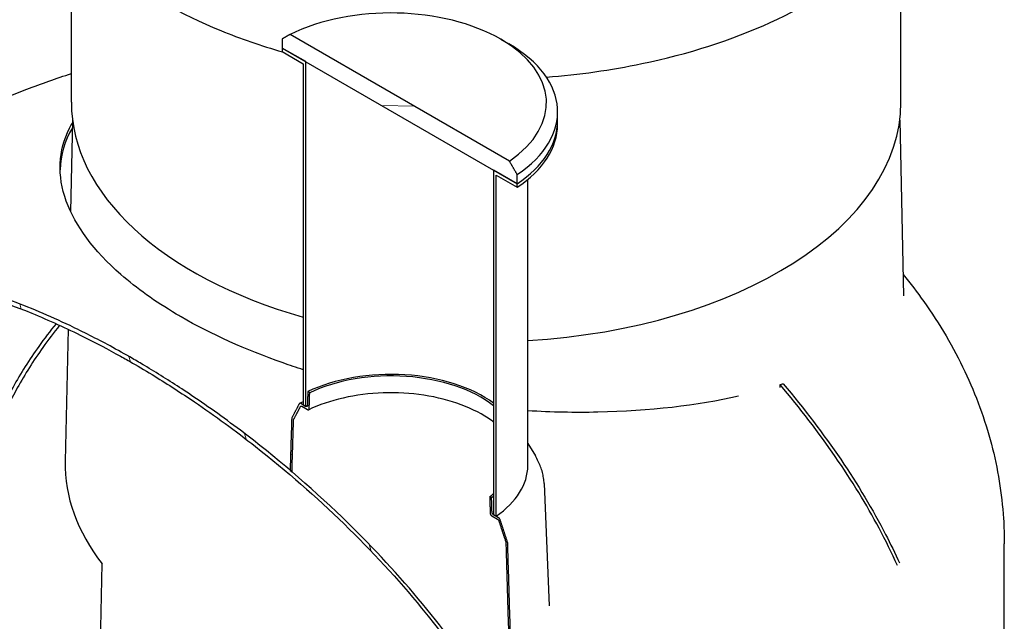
# Model space of a CAD drawing. Header units: millimetres. Extents: x -122 to 329287, y -2042 to 18239.
# Tile 27 of 39: x 20929 to 23007, y 8024 to 9294. Entities that reach past the tile are written whole.
import ezdxf

# ---------------------------------------------------------------- set-up
doc = ezdxf.new("R2010")
doc.units = ezdxf.units.MM
doc.header["$LTSCALE"] = 61
doc.layers.add('Hatch (Draken)', color=7, linetype='Continuous', lineweight=18)
doc.layers.add('Visible (Draken)', color=7, linetype='Continuous', lineweight=25)
pattern_1 = [(89, (0, 0), (-193.6455, 3.38), [])]
pattern_2 = [(209.0002, (0, 0), (93.8962, -169.3916), [])]

msp = doc.modelspace()

# ---------------------------------------------------------------- hatches: boundary and pattern name
at = {"layer": 'Hatch (Draken)'}
h = msp.add_hatch(dxfattribs=at)
h.set_pattern_fill('ANSI31', color=256, scale=1549.4, angle=134.00018, style=0)
h.set_pattern_definition([(179.0002, (0, 0), (-3.3795, -193.6455), [])])
edge = h.paths.add_edge_path()
edge.add_spline(control_points=[(21499.64, 9263.27), (21491.61, 9258.66), (21483, 9253.72)], knot_values=[0, 0, 0, 3.5408513, 3.5408513, 3.5408513], weights=[1, 1.0005986, 1], degree=2, periodic=0)
edge.add_line((21483, 9253.72), (21483, 9234.56))
edge.add_line((21483, 9234.56), (21490.22, 9230.39))
edge.add_line((21490.22, 9230.39), (21509.25, 9219.41))
edge.add_line((21509.25, 9219.41), (21532.94, 9205.73))
edge.add_line((21532.94, 9205.73), (21929.36, 8976.86))
edge.add_line((21929.36, 8976.86), (21979.3, 8948.02))
edge.add_line((21979.3, 8948.02), (21979.3, 8967.18))
edge.add_line((21979.3, 8967.18), (21962.66, 8995.94))
edge.add_line((21962.66, 8995.94), (21499.64, 9263.27))
h = msp.add_hatch(dxfattribs=at)
h.set_pattern_fill('ANSI31', color=256, scale=1549.4, angle=44.00002, style=0)
h.set_pattern_definition(pattern_1)
h.paths.add_polyline_path([(21527.61, 8480.87), (21532.94, 8477.79), (21532.94, 9205.73), (21509.25, 9219.41), (21490.22, 9230.39), (21483, 9234.56), (21483, 9226.9), (21527.61, 9201.14)])
h = msp.add_hatch(dxfattribs=at)
h.set_pattern_fill('ANSI31', color=256, scale=1549.4, angle=44.00002, style=0)
h.set_pattern_definition(pattern_1)
h.paths.add_polyline_path([(21929.36, 8248.92), (21934.69, 8245.84), (21934.69, 8966.12), (21979.3, 8940.36), (21979.3, 8948.02), (21929.36, 8976.86)])
h = msp.add_hatch(dxfattribs=at)
h.set_pattern_fill('ANSI31', color=256, scale=1549.4, angle=60, style=0)
h.set_pattern_definition([(105, (0, 0), (-187.0757, -50.1268), [])])
edge = h.paths.add_edge_path()
edge.add_line((20289.49, 8620.6), (20299.08, 8615.07))
edge.add_spline(control_points=[(20299.08, 8615.07), (20302.57, 8621.65), (20306.3, 8627.96), (20340.6, 8680.57), (20385.78, 8714.87), (20522.86, 8763.06), (20623.63, 8765.15), (20809.37, 8727.21), (20881.86, 8704.18), (20990.75, 8659.61), (21027.18, 8643.05), (21089.68, 8611.97), (21115.79, 8598.19), (21150.29, 8578.94), (21158.69, 8574.17), (21167.1, 8569.31)], knot_values=[-267.0142914, -267.0142914, -267.0142914, -267.0142914, -263.1630609, -263.1630609, -233.6221111, -233.6221111, -193.8861755, -193.8861755, -169.9359932, -169.9359932, -158.022332, -158.022332, -149.5161746, -149.5161746, -146.7775342, -146.7775342, -146.7775342, -146.7775342], degree=3, periodic=0)
edge.add_spline(control_points=[(21167.1, 8569.31), (21182.8, 8560.25), (21198.5, 8550.9), (21242.16, 8524.11), (21270.13, 8506.04), (21341.13, 8457.83), (21384.19, 8426.39), (21557.58, 8290.15), (21677.42, 8173.55), (21851.98, 7961.57), (21914.26, 7869.91), (21991.24, 7725.98), (22016.49, 7669.36), (22035.12, 7612.76)], knot_values=[-146.7775342, -146.7775342, -146.7775342, -146.7775342, -141.662164, -141.662164, -132.5410706, -132.5410706, -118.4332141, -118.4332141, -75.1108478, -75.1108478, -42.8755627, -42.8755627, -23.0200455, -23.0200455, -23.0200455, -23.0200455], degree=3, periodic=0)
edge.add_line((22035.12, 7612.76), (22044.7, 7607.23))
edge.add_spline(control_points=[(22044.7, 7607.23), (22044.14, 7608.99), (22043.56, 7610.74), (22042.98, 7612.5)], knot_values=[-271.7466709, -271.7466709, -271.7466709, -271.7466709, -271.107762, -271.107762, -271.107762, -271.107762], degree=3, periodic=0)
edge.add_spline(control_points=[(22042.98, 7612.5), (22039.5, 7623.05), (22035.79, 7633.61), (22015.74, 7687.57), (21995.52, 7732.29), (21971.41, 7777.86)], knot_values=[-271.107762, -271.107762, -271.107762, -271.107762, -267.275642, -267.275642, -251.5419939, -251.5419939, -251.5419939, -251.5419939], degree=3, periodic=0)
edge.add_spline(control_points=[(21971.41, 7777.86), (21970.03, 7780.46), (21968.65, 7783.06), (21967.25, 7785.66)], knot_values=[-251.5419939, -251.5419939, -251.5419939, -251.5419939, -250.6452488, -250.6452488, -250.6452488, -250.6452488], degree=3, periodic=0)
edge.add_spline(control_points=[(21967.25, 7785.66), (21946.3, 7824.62), (21922.54, 7864.17), (21816.59, 8023.93), (21714.76, 8143.69), (21566.84, 8284.32), (21535.44, 8312.57), (21503.74, 8339.64)], knot_values=[-250.6452488, -250.6452488, -250.6452488, -250.6452488, -237.2215168, -237.2215168, -196.834104, -196.834104, -186.176508, -186.176508, -186.176508, -186.176508], degree=3, periodic=0)
edge.add_spline(control_points=[(21503.74, 8339.64), (21502.42, 8340.77), (21501.1, 8341.89), (21499.78, 8343.02)], knot_values=[-186.176508, -186.176508, -186.176508, -186.176508, -185.7324593, -185.7324593, -185.7324593, -185.7324593], degree=3, periodic=0)
edge.add_spline(control_points=[(21499.78, 8343.02), (21460.56, 8376.37), (21420.88, 8407.92), (21344.72, 8464.69), (21308.06, 8490.37), (21245.12, 8531.75), (21218.82, 8548.24), (21184.05, 8568.99), (21175.57, 8573.97), (21167.1, 8578.86)], knot_values=[-185.7324593, -185.7324593, -185.7324593, -185.7324593, -172.5559597, -172.5559597, -160.4894021, -160.4894021, -151.8624866, -151.8624866, -149.083145, -149.083145, -149.083145, -149.083145], degree=3, periodic=0)
edge.add_spline(control_points=[(21167.1, 8578.86), (21151.27, 8588), (21135.44, 8596.85), (21091.45, 8620.65), (21063.27, 8634.98), (20991.82, 8668.97), (20948.51, 8687.34), (20881.53, 8712.05), (20857.76, 8720.06), (20834.42, 8727.16)], knot_values=[-149.083145, -149.083145, -149.083145, -149.083145, -143.8935802, -143.8935802, -134.6465365, -134.6465365, -120.3638966, -120.3638966, -112.3179561, -112.3179561, -112.3179561, -112.3179561], degree=3, periodic=0)
edge.add_spline(control_points=[(20834.42, 8727.16), (20833.09, 8727.57), (20831.77, 8727.97), (20830.45, 8728.36)], knot_values=[-112.3179561, -112.3179561, -112.3179561, -112.3179561, -111.8621276, -111.8621276, -111.8621276, -111.8621276], degree=3, periodic=0)
edge.add_spline(control_points=[(20830.45, 8728.36), (20727.93, 8759.19), (20633.63, 8772.52), (20477.69, 8763.19), (20415.1, 8743.56), (20366.95, 8709.59)], knot_values=[-111.8621276, -111.8621276, -111.8621276, -111.8621276, -76.4583709, -76.4583709, -44.0621354, -44.0621354, -44.0621354, -44.0621354], degree=3, periodic=0)
edge.add_spline(control_points=[(20366.95, 8709.59), (20366.49, 8709.27), (20366.03, 8708.94), (20364.64, 8707.95), (20363.71, 8707.28), (20362.79, 8706.6)], knot_values=[-44.0621354, -44.0621354, -44.0621354, -44.0621354, -43.7516458, -43.7516458, -43.122059, -43.122059, -43.122059, -43.122059], degree=3, periodic=0)
edge.add_spline(control_points=[(20362.79, 8706.6), (20334.19, 8685.57), (20309.57, 8658.33), (20291.21, 8623.89)], knot_values=[-43.122059, -43.122059, -43.122059, -43.122059, -23.6010913, -23.6010913, -23.6010913, -23.6010913], degree=3, periodic=0)
edge.add_spline(control_points=[(20291.21, 8623.89), (20290.63, 8622.8), (20290.06, 8621.7), (20289.49, 8620.6)], knot_values=[-23.6010913, -23.6010913, -23.6010913, -23.6010913, -22.9844905, -22.9844905, -22.9844905, -22.9844905], degree=3, periodic=0)
h = msp.add_hatch(dxfattribs=at)
h.set_pattern_fill('ANSI31', color=256, scale=1549.4, angle=164.00025, style=0)
h.set_pattern_definition(pattern_2)
edge = h.paths.add_edge_path()
edge.add_spline(control_points=[(21522.25, 8483.96), (21522.04, 8484.08), (21521.82, 8484.19), (21521.38, 8484.34), (21521.16, 8484.39), (21520.78, 8484.43), (21520.58, 8484.42), (21520.21, 8484.35), (21520.04, 8484.28), (21519.75, 8484.12), (21519.6, 8484), (21519.38, 8483.75), (21519.3, 8483.63), (21519.23, 8483.49)], knot_values=[2.2258596, 2.2258596, 2.2258596, 2.2258596, 2.3189002, 2.3189002, 2.4119408, 2.4119408, 2.5047906, 2.5047906, 2.5976404, 2.5976404, 2.6902674, 2.6902674, 2.76121, 2.76121, 2.76121, 2.76121], degree=3, periodic=0)
edge.add_spline(control_points=[(21519.23, 8483.49), (21511.63, 8469.13), (21503.47, 8453.7)], knot_values=[0, 0, 0, 5.6045261, 5.6045261, 5.6045261], weights=[1, 1.000639, 1], degree=2, periodic=0)
edge.add_spline(control_points=[(21503.47, 8453.7), (21503.45, 8453.66), (21503.43, 8453.62), (21503.33, 8453.41), (21503.26, 8453.2), (21503.18, 8452.79), (21503.16, 8452.59), (21503.16, 8452.39)], knot_values=[2.7604251, 2.7604251, 2.7604251, 2.7604251, 2.782071, 2.782071, 2.8745323, 2.8745323, 2.9498155, 2.9498155, 2.9498155, 2.9498155], degree=3, periodic=0)
edge.add_line((21503.16, 8452.39), (21499.78, 8343.02))
edge.add_line((21499.78, 8343.02), (21499.76, 8342.38))
edge.add_spline(control_points=[(21499.76, 8342.38), (21501.08, 8341.26), (21502.4, 8340.13), (21503.72, 8339)], knot_values=[-97.192913, -97.192913, -97.192913, -97.192913, -96.5844925, -96.5844925, -96.5844925, -96.5844925], degree=3, periodic=0)
edge.add_line((21503.72, 8339), (21503.74, 8339.64))
edge.add_line((21503.74, 8339.64), (21507.12, 8449.01))
edge.add_spline(control_points=[(21507.12, 8449.01), (21507.13, 8449.2), (21507.15, 8449.4), (21507.23, 8449.81), (21507.29, 8450.02), (21507.39, 8450.24), (21507.41, 8450.28), (21507.43, 8450.32)], knot_values=[0.0171781, 0.0171781, 0.0171781, 0.0171781, 0.0924577, 0.0924577, 0.1849155, 0.1849155, 0.2065703, 0.2065703, 0.2065703, 0.2065703], degree=3, periodic=0)
edge.add_spline(control_points=[(21507.43, 8450.32), (21514.84, 8464.32), (21521.78, 8477.43)], knot_values=[0, 0, 0, 5.099988, 5.099988, 5.099988], weights=[1, 1.000545, 1], degree=2, periodic=0)
edge.add_spline(control_points=[(21521.78, 8477.43), (21521.85, 8477.56), (21521.93, 8477.68), (21522.15, 8477.93), (21522.3, 8478.05), (21522.59, 8478.22), (21522.76, 8478.28), (21523.13, 8478.35), (21523.33, 8478.36), (21523.71, 8478.32), (21523.93, 8478.27), (21524.37, 8478.12), (21524.59, 8478.01), (21524.8, 8477.9)], knot_values=[0.2065763, 0.2065763, 0.2065763, 0.2065763, 0.2777948, 0.2777948, 0.370517, 0.370517, 0.4632808, 0.4632808, 0.5560446, 0.5560446, 0.6490035, 0.6490035, 0.7419624, 0.7419624, 0.7419624, 0.7419624], degree=3, periodic=0)
edge.add_line((21524.8, 8477.9), (21536.81, 8470.96))
edge.add_spline(control_points=[(21536.81, 8470.96), (21537.01, 8470.84), (21537.24, 8470.74), (21537.68, 8470.58), (21537.89, 8470.54), (21538.27, 8470.5), (21538.47, 8470.5), (21538.85, 8470.57), (21539.02, 8470.64), (21539.31, 8470.81), (21539.45, 8470.92), (21539.7, 8471.21), (21539.81, 8471.38), (21539.97, 8471.72), (21540.03, 8471.93), (21540.11, 8472.34), (21540.13, 8472.54), (21540.14, 8472.74)], knot_values=[0.7421493, 0.7421493, 0.7421493, 0.7421493, 0.8352712, 0.8352712, 0.928393, 0.928393, 1.0213032, 1.0213032, 1.1142134, 1.1142134, 1.2068585, 1.2068585, 1.2995036, 1.2995036, 1.3919258, 1.3919258, 1.4671699, 1.4671699, 1.4671699, 1.4671699], degree=3, periodic=0)
edge.add_line((21540.14, 8472.74), (21541.19, 8506.74))
edge.add_line((21541.19, 8506.74), (21537.19, 8509.05))
edge.add_line((21537.19, 8509.05), (21536.28, 8479.56))
edge.add_spline(control_points=[(21536.28, 8479.56), (21536.27, 8479.37), (21536.25, 8479.17), (21536.17, 8478.76), (21536.1, 8478.55), (21535.95, 8478.2), (21535.84, 8478.03), (21535.59, 8477.75), (21535.45, 8477.63), (21535.16, 8477.47), (21534.99, 8477.4), (21534.61, 8477.33), (21534.41, 8477.32), (21534.03, 8477.36), (21533.82, 8477.41), (21533.38, 8477.56), (21533.15, 8477.67), (21532.95, 8477.79)], knot_values=[1.5013956, 1.5013956, 1.5013956, 1.5013956, 1.5766451, 1.5766451, 1.6690726, 1.6690726, 1.7617144, 1.7617144, 1.8543561, 1.8543561, 1.9472527, 1.9472527, 2.0401492, 2.0401492, 2.1332494, 2.1332494, 2.2263495, 2.2263495, 2.2263495, 2.2263495], degree=3, periodic=0)
edge.add_line((21532.95, 8477.79), (21532.94, 8477.79))
edge.add_line((21532.94, 8477.79), (21527.61, 8480.87))
edge.add_line((21527.61, 8480.87), (21522.25, 8483.96))
h = msp.add_hatch(dxfattribs=at)
h.set_pattern_fill('ANSI31', color=256, scale=1549.4, angle=164.00025, style=0)
h.set_pattern_definition(pattern_2)
edge = h.paths.add_edge_path()
edge.add_spline(control_points=[(21943.07, 8238.79), (21943, 8239), (21942.92, 8239.22), (21942.7, 8239.73), (21942.56, 8240.01), (21942.26, 8240.51), (21942.09, 8240.78), (21941.72, 8241.28), (21941.52, 8241.52), (21941.14, 8241.92), (21940.92, 8242.12), (21940.48, 8242.47), (21940.26, 8242.63), (21940.05, 8242.74)], knot_values=[0.2065764, 0.2065764, 0.2065764, 0.2065764, 0.277519, 0.277519, 0.3701459, 0.3701459, 0.4629957, 0.4629957, 0.5558455, 0.5558455, 0.6488861, 0.6488861, 0.7419268, 0.7419268, 0.7419268, 0.7419268], degree=3, periodic=0)
edge.add_line((21940.05, 8242.74), (21934.69, 8245.84))
edge.add_line((21934.69, 8245.84), (21929.36, 8248.92))
edge.add_line((21929.36, 8248.92), (21929.36, 8248.92))
edge.add_spline(control_points=[(21929.36, 8248.92), (21929.15, 8249.04), (21928.93, 8249.19), (21928.49, 8249.55), (21928.27, 8249.75), (21927.89, 8250.15), (21927.69, 8250.39), (21927.32, 8250.89), (21927.14, 8251.16), (21926.85, 8251.66), (21926.71, 8251.94), (21926.46, 8252.51), (21926.36, 8252.8), (21926.2, 8253.33), (21926.13, 8253.62), (21926.05, 8254.12), (21926.03, 8254.34), (21926.03, 8254.54)], knot_values=[0.7420856, 0.7420856, 0.7420856, 0.7420856, 0.8351857, 0.8351857, 0.9282859, 0.9282859, 1.0211824, 1.0211824, 1.114079, 1.114079, 1.2067207, 1.2067207, 1.2993625, 1.2993625, 1.39179, 1.39179, 1.4670395, 1.4670395, 1.4670395, 1.4670395], degree=3, periodic=0)
edge.add_line((21926.03, 8254.54), (21925.11, 8285.09))
edge.add_line((21925.11, 8285.09), (21921.11, 8287.39))
edge.add_line((21921.11, 8287.39), (21922.17, 8252.17))
edge.add_spline(control_points=[(21922.17, 8252.17), (21922.17, 8251.97), (21922.19, 8251.75), (21922.27, 8251.25), (21922.34, 8250.96), (21922.5, 8250.43), (21922.6, 8250.14), (21922.85, 8249.57), (21922.99, 8249.29), (21923.28, 8248.79), (21923.46, 8248.52), (21923.83, 8248.02), (21924.03, 8247.78), (21924.41, 8247.38), (21924.63, 8247.18), (21925.07, 8246.82), (21925.29, 8246.67), (21925.5, 8246.55)], knot_values=[1.5015259, 1.5015259, 1.5015259, 1.5015259, 1.5767701, 1.5767701, 1.6691923, 1.6691923, 1.7618374, 1.7618374, 1.8544825, 1.8544825, 1.9473926, 1.9473926, 2.0403028, 2.0403028, 2.1334247, 2.1334247, 2.2265465, 2.2265465, 2.2265465, 2.2265465], degree=3, periodic=0)
edge.add_line((21925.5, 8246.55), (21937.51, 8239.62))
edge.add_spline(control_points=[(21937.51, 8239.62), (21937.71, 8239.5), (21937.94, 8239.35), (21938.38, 8238.99), (21938.59, 8238.79), (21938.97, 8238.39), (21939.17, 8238.15), (21939.54, 8237.65), (21939.72, 8237.39), (21940.01, 8236.88), (21940.15, 8236.6), (21940.37, 8236.1), (21940.46, 8235.87), (21940.53, 8235.66)], knot_values=[2.2259694, 2.2259694, 2.2259694, 2.2259694, 2.3189283, 2.3189283, 2.4118872, 2.4118872, 2.504651, 2.504651, 2.5974148, 2.5974148, 2.6901369, 2.6901369, 2.7613555, 2.7613555, 2.7613555, 2.7613555], degree=3, periodic=0)
edge.add_line((21940.53, 8235.66), (21954.87, 8191.99))
edge.add_spline(control_points=[(21954.87, 8191.99), (21954.89, 8191.92), (21954.91, 8191.86), (21955.01, 8191.53), (21955.08, 8191.25), (21955.16, 8190.74), (21955.18, 8190.52), (21955.18, 8190.32)], knot_values=[2.7606067, 2.7606067, 2.7606067, 2.7606067, 2.7822616, 2.7822616, 2.8747193, 2.8747193, 2.949999, 2.949999, 2.949999, 2.949999], degree=3, periodic=0)
edge.add_line((21955.18, 8190.32), (21967.25, 7785.66))
edge.add_line((21967.25, 7785.66), (21967.43, 7779.58))
edge.add_spline(control_points=[(21967.43, 7779.58), (21968.83, 7776.9), (21970.22, 7774.22), (21971.6, 7771.54)], knot_values=[-16.5355278, -16.5355278, -16.5355278, -16.5355278, -15.5712959, -15.5712959, -15.5712959, -15.5712959], degree=3, periodic=0)
edge.add_line((21971.6, 7771.54), (21971.41, 7777.86))
edge.add_line((21971.41, 7777.86), (21959.15, 8189.13))
edge.add_spline(control_points=[(21959.15, 8189.13), (21959.14, 8189.33), (21959.12, 8189.55), (21959.04, 8190.05), (21958.97, 8190.34), (21958.88, 8190.67), (21958.86, 8190.73), (21958.84, 8190.79)], knot_values=[0.0171781, 0.0171781, 0.0171781, 0.0171781, 0.0924613, 0.0924613, 0.1849225, 0.1849225, 0.2065685, 0.2065685, 0.2065685, 0.2065685], degree=3, periodic=0)
edge.add_line((21958.84, 8190.79), (21943.07, 8238.79))

# ---------------------------------------------------------------- linework, layer by layer
at = {"layer": 'Visible (Draken)'}
for p, q in [((21038.05, 9120.03), (21038.05, 9488.12)), ((22789.22, 9120.03), (22789.22, 9488.12)), ((21483, 9253.72), (21483, 9234.56)), ((21962.66, 8995.94), (21499.64, 9263.27)), ((21944.81, 9252.96), (21961.4, 9243.38)), ((21483, 9234.56), (21979.3, 8948.02)), ((21532.94, 9205.73), (21483, 9234.56)), ((21483, 9234.56), (21483, 9226.9)), ((21483, 9226.9), (21527.61, 9201.14)), ((21527.61, 9201.14), (21527.61, 8480.87)), ((21532.94, 8477.79), (21532.94, 9205.73)), ((22064.48, 9080.56), (22064.48, 9099.71)), ((21040.51, 9082.22), (21036.39, 8889.49)), ((22064.48, 9072.89), (22064.48, 9080.56)), ((22786.77, 9082.22), (22794.71, 8710.93)), ((21979.3, 8948.02), (21929.36, 8976.86)), ((21929.36, 8976.86), (21929.36, 8248.92)), ((21934.69, 8245.84), (21934.69, 8966.12)), ((21934.69, 8966.12), (21979.3, 8940.36)), ((21979.3, 8948.02), (21979.3, 8967.18)), ((21979.3, 8940.36), (21979.3, 8948.02)), ((22001.6, 8352.62), (22001.6, 8956.99)), ((21031.07, 8640.7), (21025.1, 8361.77)), ((22534.11, 8517.94), (22534.02, 8523.91)), ((21541.19, 8506.74), (21537.19, 8509.05)), ((21532.95, 8477.79), (21522.25, 8483.96)), ((21527.61, 8480.87), (21532.94, 8477.79)), ((21524.8, 8477.9), (21536.81, 8470.96)), ((22001.6, 8399.38), (22017.55, 8373.01)), ((22035.96, 8314.64), (22046.98, 8056.95)), ((21925.11, 8285.09), (21921.11, 8287.39)), ((21925.5, 8246.55), (21937.51, 8239.62)), ((21929.36, 8248.92), (21934.69, 8245.84)), ((21940.05, 8242.74), (21929.36, 8248.92)), ((23007.43, 7556.95), (23007.43, 8187.82)), ((21092.06, 7573.53), (21103.15, 8145.1))]:
    msp.add_line(p, q, dxfattribs=at)
for centre, major_axis, start_param, end_param in [((21712.55, 9118.87), (328.46, 0), 5.5779466, 8.5592203), ((21712.55, 9099.71), (351.92, 0), 5.5725923, 7.0685835), ((21913.64, 9120.03), (-875.58, 0), 0, 1.114219), ((21913.64, 9120.03), (875.58, 0), 4.8130179, 6.2831853), ((21712.55, 9080.56), (351.92, 0), 5.5725923, 6.2831853), ((21712.55, 9080.56), (351.92, 0), 5.5725923, 6.2831853), ((21712.55, 9072.89), (351.92, 0), 5.5725923, 6.2831853), ((21712.55, 8386.33), (-275.56, 0), 3.8068265, 5.4021964), ((21712.55, 8386.33), (-269.93, 0), 3.7797673, 5.4001961), ((21712.55, 8352.62), (281.54, 0), 2.2474168, 2.2626388), ((21913.64, 8355.44), (-888.6, 0), 6.2708424, 6.7056284), ((21712.55, 8352.62), (289.05, 0), 5.588906, 6.2831853), ((21712.55, 8386.33), (269.93, 0), 5.5953782, 5.6450107), ((21712.55, 8386.33), (275.56, 0), 5.5933779, 5.6179515)]:
    msp.add_ellipse(centre, major_axis=major_axis, ratio=0.5773503, start_param=start_param, end_param=end_param, dxfattribs=at)
for points, knots in [([(20942.33, 9733.03), (20942.33, 9673.2), (20958.77, 9613.44), (21022.78, 9499.63), (21070.71, 9445.65), (21193.48, 9348.87), (21268.59, 9306.18), (21394.72, 9254.49), (21438.4, 9239.42), (21483.83, 9226.42)], [0.9088121, 0.9088121, 0.9088121, 0.9088121, 1.222775, 1.222775, 1.5409601, 1.5409601, 1.8623444, 1.8623444, 2.0194006, 2.0194006, 2.0194006, 2.0194006]), ([(22040.71, 9173.12), (22109.47, 9178.38), (22177.25, 9187.92), (22340.03, 9221.89), (22431.89, 9251.36), (22595.13, 9325.75), (22666.49, 9370.66), (22781.24, 9471.56), (22824.69, 9527.55), (22873.72, 9634.02), (22884.95, 9683.51), (22884.95, 9733.03)], [2.6113436, 2.6113436, 2.6113436, 2.6113436, 2.8264212, 2.8264212, 3.1477587, 3.1477587, 3.4693727, 3.4693727, 3.7905405, 3.7905405, 4.0504047, 4.0504047, 4.0504047, 4.0504047]), ([(20873.49, 9118.3), (20896.71, 9128.58), (20920.24, 9138.32), (20974.94, 9159.48), (21006.32, 9170.53), (21038.05, 9180.67)], [85.8015968, 85.8015968, 85.8015968, 85.8015968, 94.0966756, 94.0966756, 104.8796207, 104.8796207, 104.8796207, 104.8796207]), ([(21269.95, 8666.66), (21266.44, 8668.69), (21262.96, 8670.73), (21259.51, 8672.78), (21215.09, 8699.14), (21175.88, 8727.15), (21085.21, 8806.41), (21046.24, 8859.08), (21007.81, 8965.33), (21010.34, 9017.75), (21036.19, 9068.81), (21038.22, 9072.52), (21040.38, 9076.19)], [-1.5886647, -1.5886647, -1.5886647, -1.5886647, 0, 0, 0, 20.4307302, 20.4307302, 55.5993414, 55.5993414, 92.1335477, 92.1335477, 95.025455, 95.025455, 95.025455, 95.025455]), ([(21167.1, 8578.86), (21151.27, 8588), (21135.44, 8596.85), (21091.45, 8620.65), (21063.27, 8634.98), (20991.82, 8668.97), (20948.51, 8687.34), (20773.96, 8751.73), (20653.19, 8773.69), (20476.98, 8763.15), (20413.91, 8743.18), (20334.87, 8686.66), (20308.6, 8657.73), (20289.49, 8620.6)], [-149.083145, -149.083145, -149.083145, -149.083145, -143.8935802, -143.8935802, -134.6465365, -134.6465365, -120.3638966, -120.3638966, -76.4583709, -76.4583709, -43.7516458, -43.7516458, -22.9844905, -22.9844905, -22.9844905, -22.9844905]), ([(20299.08, 8615.07), (20302.57, 8621.65), (20306.3, 8627.96), (20340.6, 8680.57), (20385.78, 8714.87), (20522.86, 8763.06), (20623.63, 8765.15), (20809.37, 8727.21), (20881.86, 8704.18), (20990.75, 8659.61), (21027.18, 8643.05), (21089.68, 8611.97), (21115.79, 8598.19), (21150.29, 8578.94), (21158.69, 8574.17), (21167.1, 8569.31)], [-267.0142914, -267.0142914, -267.0142914, -267.0142914, -263.1630609, -263.1630609, -233.6221111, -233.6221111, -193.8861755, -193.8861755, -169.9359932, -169.9359932, -158.022332, -158.022332, -149.5161746, -149.5161746, -146.7775342, -146.7775342, -146.7775342, -146.7775342]), ([(22793.74, 8756.43), (22808.99, 8737.79), (22823.57, 8718.71), (22854.21, 8675.57), (22869.95, 8651.3), (22898.83, 8602.11), (22912.04, 8577.16), (22935.85, 8526.78), (22946.51, 8501.31), (22965.22, 8450.02), (22973.32, 8424.16), (22986.93, 8372.24), (22992.47, 8346.13), (23000.97, 8293.84), (23003.96, 8267.61), (23006.85, 8223.52), (23007.43, 8205.66), (23007.43, 8187.82)], [22.3773261, 22.3773261, 22.3773261, 22.3773261, 30.6768042, 30.6768042, 40.7497, 40.7497, 50.6628872, 50.6628872, 60.4337995, 60.4337995, 70.0835835, 70.0835835, 79.6348396, 79.6348396, 89.1123872, 89.1123872, 95.5413548, 95.5413548, 95.5413548, 95.5413548]), ([(21005.66, 8652.43), (20992.93, 8636.68), (20980.79, 8620.7), (20969.27, 8604.5), (20949.28, 8576.39), (20931.15, 8547.66), (20915.01, 8518.49), (20885.22, 8464.65), (20862.21, 8409.32), (20846.52, 8353.76), (20842.05, 8337.94), (20838.17, 8322.09), (20834.89, 8306.26)], [1.3209436, 1.3209436, 1.3209436, 1.3209436, 1.38725772, 1.38725772, 1.38725772, 1.50235964, 1.50235964, 1.50235964, 1.71486418, 1.71486418, 1.71486418, 1.77539852, 1.77539852, 1.77539852, 1.77539852]), ([(21013.31, 8648.95), (21000.95, 8633.62), (20989.16, 8618.07), (20977.95, 8602.31), (20958.05, 8574.34), (20940.01, 8545.74), (20923.95, 8516.71), (20894.29, 8463.12), (20871.4, 8408.05), (20855.78, 8352.76), (20850.93, 8335.6), (20846.78, 8318.41), (20843.34, 8301.25)], [1.32242762, 1.32242762, 1.32242762, 1.32242762, 1.38725772, 1.38725772, 1.38725772, 1.50235964, 1.50235964, 1.50235964, 1.71486418, 1.71486418, 1.71486418, 1.78082447, 1.78082447, 1.78082447, 1.78082447]), ([(21527.61, 8555.07), (21513.27, 8559.68), (21499.08, 8564.46), (21405.76, 8597.37), (21333.19, 8630.15), (21269.95, 8666.66)], [559.966188, 559.966188, 559.966188, 559.966188, 565.0216426, 565.0216426, 593.6321123, 593.6321123, 593.6321123, 593.6321123]), ([(22044.7, 7607.23), (22040.73, 7619.53), (22036.45, 7631.85), (22001.07, 7727.07), (21955.29, 7814.8), (21816.59, 8023.93), (21714.76, 8143.69), (21527.37, 8321.84), (21454.37, 8382.95), (21344.72, 8464.69), (21308.06, 8490.37), (21245.12, 8531.75), (21218.82, 8548.24), (21184.05, 8568.99), (21175.57, 8573.97), (21167.1, 8578.86)], [-271.7466709, -271.7466709, -271.7466709, -271.7466709, -267.275642, -267.275642, -237.2215168, -237.2215168, -196.834104, -196.834104, -172.5559597, -172.5559597, -160.4894021, -160.4894021, -151.8624866, -151.8624866, -149.083145, -149.083145, -149.083145, -149.083145]), ([(21167.1, 8569.31), (21182.8, 8560.25), (21198.5, 8550.9), (21242.16, 8524.11), (21270.13, 8506.04), (21341.13, 8457.83), (21384.19, 8426.39), (21557.58, 8290.15), (21677.42, 8173.55), (21851.98, 7961.57), (21914.26, 7869.91), (21991.24, 7725.98), (22016.49, 7669.36), (22035.12, 7612.76)], [-146.7775342, -146.7775342, -146.7775342, -146.7775342, -141.662164, -141.662164, -132.5410706, -132.5410706, -118.4332141, -118.4332141, -75.1108478, -75.1108478, -42.8755627, -42.8755627, -23.0200455, -23.0200455, -23.0200455, -23.0200455]), ([(22781.82, 8141.93), (22770, 8168.36), (22757.07, 8194.59), (22689.96, 8320.29), (22619.09, 8423.09), (22534.02, 8523.91)], [35.2673467, 35.2673467, 35.2673467, 35.2673467, 44.6228102, 44.6228102, 80.7493076, 80.7493076, 80.7493076, 80.7493076]), ([(22540.68, 8525.56), (22629.75, 8419.77), (22703.12, 8311.82), (22767.16, 8187.55), (22776.88, 8167.44), (22785.94, 8147.21)], [0.6559182, 0.6559182, 0.6559182, 0.6559182, 46.3250054, 46.3250054, 55.0371837, 55.0371837, 55.0371837, 55.0371837]), ([(21929.36, 8444.7), (21927.89, 8445.82), (21926.39, 8446.92), (21906.94, 8460.87), (21885.36, 8472.13), (21837.04, 8490.23), (21810.31, 8497.07), (21754.4, 8505.6), (21725.22, 8507.28), (21667.4, 8505.29), (21638.76, 8501.62), (21585.52, 8489.44), (21560.84, 8481.03), (21539.06, 8470.67)], [2.7402281, 2.7402281, 2.7402281, 2.7402281, 2.7672265, 2.7672265, 3.084472, 3.084472, 3.4017481, 3.4017481, 3.7195048, 3.7195048, 4.0373938, 4.0373938, 4.3489468, 4.3489468, 4.3489468, 4.3489468]), ([(21522.25, 8483.96), (21522.04, 8484.08), (21521.82, 8484.19), (21521.38, 8484.34), (21521.16, 8484.39), (21520.78, 8484.43), (21520.58, 8484.42), (21520.21, 8484.35), (21520.04, 8484.28), (21519.75, 8484.12), (21519.6, 8484), (21519.38, 8483.75), (21519.3, 8483.63), (21519.23, 8483.49)], [2.22585958, 2.22585958, 2.22585958, 2.22585958, 2.31890021, 2.31890021, 2.41194083, 2.41194083, 2.50479063, 2.50479063, 2.59764043, 2.59764043, 2.69026737, 2.69026737, 2.76120999, 2.76120999, 2.76120999, 2.76120999]), ([(21527.61, 8487.82), (21525.33, 8486.78), (21523.06, 8485.73), (21520.55, 8484.52), (21520.27, 8484.39), (21519.99, 8484.25)], [4.325004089, 4.325004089, 4.325004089, 4.325004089, 4.353988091, 4.353988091, 4.35761454, 4.35761454, 4.35761454, 4.35761454]), ([(22446.48, 8499.41), (22359.38, 8479.42), (22258.52, 8467.55), (22101.06, 8464.49), (22051.66, 8465.46), (22001.6, 8468.38)], [454.023458, 454.023458, 454.023458, 454.023458, 491.2694927, 491.2694927, 507.696865, 507.696865, 507.696865, 507.696865]), ([(21521.78, 8477.43), (21521.85, 8477.56), (21521.93, 8477.68), (21522.15, 8477.93), (21522.3, 8478.05), (21522.59, 8478.22), (21522.76, 8478.28), (21523.13, 8478.35), (21523.33, 8478.36), (21523.71, 8478.32), (21523.93, 8478.27), (21524.37, 8478.12), (21524.59, 8478.01), (21524.8, 8477.9)], [0.20657629, 0.20657629, 0.20657629, 0.20657629, 0.2777948, 0.2777948, 0.37051695, 0.37051695, 0.46328075, 0.46328075, 0.55604456, 0.55604456, 0.64900347, 0.64900347, 0.74196238, 0.74196238, 0.74196238, 0.74196238]), ([(21536.28, 8479.56), (21536.27, 8479.37), (21536.25, 8479.17), (21536.17, 8478.76), (21536.1, 8478.55), (21535.95, 8478.2), (21535.84, 8478.03), (21535.59, 8477.75), (21535.45, 8477.63), (21535.16, 8477.47), (21534.99, 8477.4), (21534.61, 8477.33), (21534.41, 8477.32), (21534.03, 8477.36), (21533.82, 8477.41), (21533.38, 8477.56), (21533.15, 8477.67), (21532.95, 8477.79)], [1.50139558, 1.50139558, 1.50139558, 1.50139558, 1.57664508, 1.57664508, 1.66907262, 1.66907262, 1.76171437, 1.76171437, 1.85435612, 1.85435612, 1.94725266, 1.94725266, 2.04014921, 2.04014921, 2.13324937, 2.13324937, 2.22634953, 2.22634953, 2.22634953, 2.22634953]), ([(21536.81, 8470.96), (21537.01, 8470.84), (21537.24, 8470.74), (21537.68, 8470.58), (21537.89, 8470.54), (21538.27, 8470.5), (21538.47, 8470.5), (21538.85, 8470.57), (21539.02, 8470.64), (21539.31, 8470.81), (21539.45, 8470.92), (21539.7, 8471.21), (21539.81, 8471.38), (21539.97, 8471.72), (21540.03, 8471.93), (21540.11, 8472.34), (21540.13, 8472.54), (21540.14, 8472.74)], [0.74214934, 0.74214934, 0.74214934, 0.74214934, 0.83527119, 0.83527119, 0.92839305, 0.92839305, 1.02130322, 1.02130322, 1.11421339, 1.11421339, 1.20685849, 1.20685849, 1.29950358, 1.29950358, 1.39192575, 1.39192575, 1.4671699, 1.4671699, 1.4671699, 1.4671699]), ([(21503.47, 8453.7), (21503.45, 8453.66), (21503.43, 8453.62), (21503.33, 8453.41), (21503.26, 8453.2), (21503.18, 8452.79), (21503.16, 8452.59), (21503.16, 8452.39)], [2.76042507, 2.76042507, 2.76042507, 2.76042507, 2.782071, 2.782071, 2.87453227, 2.87453227, 2.94981547, 2.94981547, 2.94981547, 2.94981547]), ([(21507.12, 8449.01), (21507.13, 8449.2), (21507.15, 8449.4), (21507.23, 8449.81), (21507.29, 8450.02), (21507.39, 8450.24), (21507.41, 8450.28), (21507.43, 8450.32)], [0.01717807, 0.01717807, 0.01717807, 0.01717807, 0.09245774, 0.09245774, 0.18491547, 0.18491547, 0.2065703, 0.2065703, 0.2065703, 0.2065703]), ([(22035.96, 8314.64), (22035.79, 8318.62), (22035.4, 8322.61), (22034.2, 8330.55), (22033.39, 8334.5), (22031.34, 8342.37), (22030.11, 8346.28), (22027.22, 8354.04), (22025.57, 8357.89), (22021.86, 8365.51), (22019.81, 8369.29), (22017.55, 8373.01)], [2.11396241, 2.11396241, 2.11396241, 2.11396241, 2.17622673, 2.17622673, 2.23849106, 2.23849106, 2.30075538, 2.30075538, 2.3630197, 2.3630197, 2.42528402, 2.42528402, 2.42528402, 2.42528402]), ([(21922.17, 8252.17), (21922.17, 8251.97), (21922.19, 8251.75), (21922.27, 8251.25), (21922.34, 8250.96), (21922.5, 8250.43), (21922.6, 8250.14), (21922.85, 8249.57), (21922.99, 8249.29), (21923.28, 8248.79), (21923.46, 8248.52), (21923.83, 8248.02), (21924.03, 8247.78), (21924.41, 8247.38), (21924.63, 8247.18), (21925.07, 8246.82), (21925.29, 8246.67), (21925.5, 8246.55)], [1.50152595, 1.50152595, 1.50152595, 1.50152595, 1.5767701, 1.5767701, 1.66919227, 1.66919227, 1.76183737, 1.76183737, 1.85448246, 1.85448246, 1.94739263, 1.94739263, 2.0403028, 2.0403028, 2.13342466, 2.13342466, 2.22654651, 2.22654651, 2.22654651, 2.22654651]), ([(21929.36, 8248.92), (21929.15, 8249.04), (21928.93, 8249.19), (21928.49, 8249.55), (21928.27, 8249.75), (21927.89, 8250.15), (21927.69, 8250.39), (21927.32, 8250.89), (21927.14, 8251.16), (21926.85, 8251.66), (21926.71, 8251.94), (21926.46, 8252.51), (21926.36, 8252.8), (21926.2, 8253.33), (21926.13, 8253.62), (21926.05, 8254.12), (21926.03, 8254.34), (21926.03, 8254.54)], [0.74208556, 0.74208556, 0.74208556, 0.74208556, 0.83518572, 0.83518572, 0.92828588, 0.92828588, 1.02118243, 1.02118243, 1.11407898, 1.11407898, 1.20672073, 1.20672073, 1.29936248, 1.29936248, 1.39179002, 1.39179002, 1.46703952, 1.46703952, 1.46703952, 1.46703952]), ([(21937.51, 8239.62), (21937.71, 8239.5), (21937.94, 8239.35), (21938.38, 8238.99), (21938.59, 8238.79), (21938.97, 8238.39), (21939.17, 8238.15), (21939.54, 8237.65), (21939.72, 8237.39), (21940.01, 8236.88), (21940.15, 8236.6), (21940.37, 8236.1), (21940.46, 8235.87), (21940.53, 8235.66)], [2.22596937, 2.22596937, 2.22596937, 2.22596937, 2.31892828, 2.31892828, 2.41188719, 2.41188719, 2.504651, 2.504651, 2.5974148, 2.5974148, 2.69013695, 2.69013695, 2.76135546, 2.76135546, 2.76135546, 2.76135546]), ([(21943.07, 8238.79), (21943, 8239), (21942.92, 8239.22), (21942.7, 8239.73), (21942.56, 8240.01), (21942.26, 8240.51), (21942.09, 8240.78), (21941.72, 8241.28), (21941.52, 8241.52), (21941.14, 8241.92), (21940.92, 8242.12), (21940.48, 8242.47), (21940.26, 8242.63), (21940.05, 8242.74)], [0.20657635, 0.20657635, 0.20657635, 0.20657635, 0.27751897, 0.27751897, 0.37014591, 0.37014591, 0.46299571, 0.46299571, 0.55584551, 0.55584551, 0.64888614, 0.64888614, 0.74192676, 0.74192676, 0.74192676, 0.74192676]), ([(21954.87, 8191.99), (21954.89, 8191.92), (21954.91, 8191.86), (21955.01, 8191.53), (21955.08, 8191.25), (21955.16, 8190.74), (21955.18, 8190.52), (21955.18, 8190.32)], [2.76060673, 2.76060673, 2.76060673, 2.76060673, 2.78226156, 2.78226156, 2.87471929, 2.87471929, 2.94999896, 2.94999896, 2.94999896, 2.94999896]), ([(21959.15, 8189.13), (21959.14, 8189.33), (21959.12, 8189.55), (21959.04, 8190.05), (21958.97, 8190.34), (21958.88, 8190.67), (21958.86, 8190.73), (21958.84, 8190.79)], [0.01717807, 0.01717807, 0.01717807, 0.01717807, 0.09246127, 0.09246127, 0.18492254, 0.18492254, 0.20656847, 0.20656847, 0.20656847, 0.20656847])]:
    msp.add_open_spline(points, degree=3, knots=knots, dxfattribs=at)
for points, weights in [([(21499.64, 9263.27), (21491.61, 9258.66), (21483, 9253.72)], [1, 1.00059864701, 1]), ([(21979.3, 8967.18), (21970.7, 8982.06), (21962.66, 8995.94)], [1, 1.00059864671, 1]), ([(21537.19, 8509.05), (21536.73, 8494.34), (21536.28, 8479.56)], [1, 1.00000270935, 1]), ([(21540.14, 8472.74), (21540.66, 8489.79), (21541.19, 8506.74)], [1, 1.00000377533, 1]), ([(21519.23, 8483.49), (21511.63, 8469.13), (21503.47, 8453.7)], [1, 1.00063897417, 1]), ([(21507.43, 8450.32), (21514.84, 8464.32), (21521.78, 8477.43)], [1, 1.00054503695, 1]), ([(21503.16, 8452.39), (21501.47, 8397.79), (21499.76, 8342.38)], [1, 1.00012044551, 1.00018655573]), ([(21503.72, 8339), (21505.44, 8394.42), (21507.12, 8449.01)], [1.00018759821, 1.00012193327, 1]), ([(21921.11, 8287.39), (21921.64, 8269.83), (21922.17, 8252.17)], [1, 1.0000037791, 1]), ([(21926.03, 8254.54), (21925.57, 8269.85), (21925.11, 8285.09)], [1, 1.00000273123, 1]), ([(21940.53, 8235.66), (21947.46, 8214.55), (21954.87, 8191.99)], [1, 1.00054503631, 1]), ([(21958.84, 8190.79), (21950.67, 8215.65), (21943.07, 8238.79)], [1, 1.00063897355, 1]), ([(21955.18, 8190.32), (21961.14, 7990.41), (21967.43, 7779.58)], [1, 1.00043127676, 1.0001586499]), ([(21971.6, 7771.54), (21965.21, 7985.88), (21959.15, 8189.13)], [1.00016368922, 1.00043302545, 1])]:
    msp.add_rational_spline(points, weights, degree=2, dxfattribs=at)
for points in [[(21040.16, 9066), (21023.9, 9038.28), (21015.2, 9008.53), (21014.39, 8977.45)], [(22534.02, 8523.91), (22536.24, 8524.47), (22538.46, 8525.02), (22540.68, 8525.56)], [(21499.76, 8342.38), (21501.08, 8341.26), (21502.4, 8340.13), (21503.72, 8339)]]:
    msp.add_open_spline(points, degree=3, dxfattribs=at)

doc.saveas('drawing.dxf')
